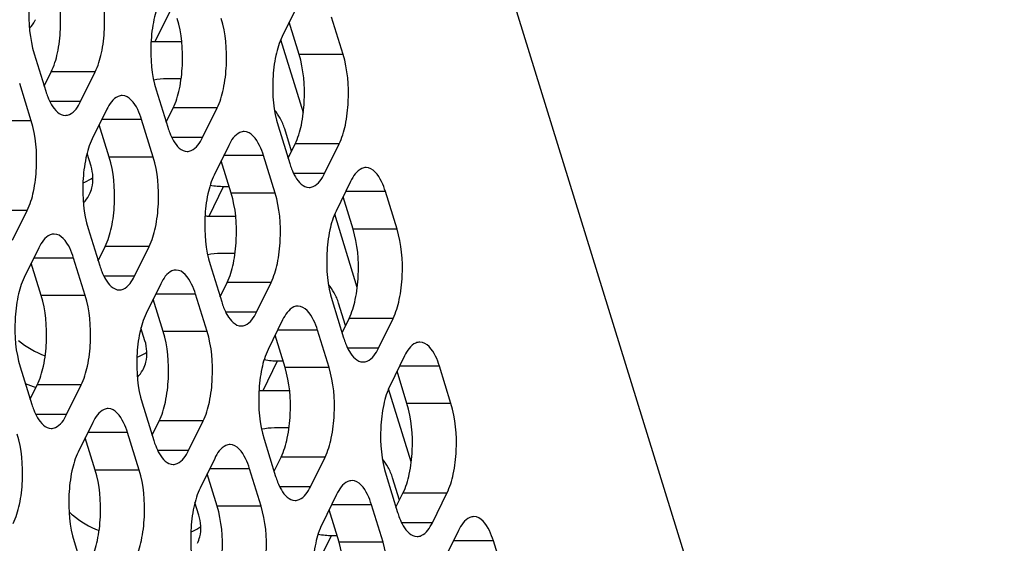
# Model space of a CAD drawing. Header units: millimetres. Extents: x 0 to 420, y 0 to 297.
# Tile 77 of 180: x 212.44 to 221.72, y 90.38 to 95.31. Entities that reach past the tile are written whole.
import ezdxf

# ---------------------------------------------------------------- set-up
doc = ezdxf.new("R2010")
doc.units = ezdxf.units.MM
doc.header["$LTSCALE"] = 23.1
doc.layers.add('ASSI', color=7, linetype='CONTINUOUS')

msp = doc.modelspace()

# ---------------------------------------------------------------- linework, layer by layer
at = {"layer": 'ASSI', "color": 7, "linetype": 'CONTINUOUS'}
for p, q in [((210.574717, 116.572105), (223.537369, 74.624949)), ((215.048816, 95.433792), (214.911547, 95.154067)), ((215.071533, 94.984264), (214.977517, 95.2885)), ((215.48601, 94.984264), (215.377081, 95.336761)), ((213.714682, 95.107078), (213.965013, 95.107078)), ((215.111483, 94.434265), (214.898356, 95.123943)), ((212.575907, 94.990316), (212.684837, 94.637819)), ((212.669923, 94.68608), (212.735893, 94.820513)), ((213.013102, 94.540789), (213.150371, 94.820513)), ((213.96002, 94.75458), (213.823612, 94.75458)), ((212.547568, 94.358095), (212.438638, 94.710592)), ((213.724834, 94.650711), (213.833764, 94.298213)), ((213.259301, 94.468016), (213.122032, 94.188292)), ((213.81885, 94.346475), (213.884821, 94.480908)), ((214.162029, 94.201183), (214.299298, 94.480908)), ((213.696495, 94.018489), (213.587566, 94.370986)), ((213.282018, 94.018489), (213.188002, 94.322725)), ((214.873762, 94.311105), (214.982691, 93.958608)), ((215.000917, 94.074401), (214.935966, 94.284584)), ((214.408228, 94.128411), (214.270959, 93.848686)), ((214.967778, 94.006869), (215.033748, 94.141302)), ((215.310956, 93.861578), (215.448225, 94.141302)), ((213.110667, 93.932087), (213.073373, 94.052771)), ((214.845423, 93.678883), (214.736493, 94.03138)), ((214.430945, 93.678883), (214.336929, 93.983119)), ((214.36029, 93.741816), (214.411498, 93.741816)), ((215.557155, 93.788805), (215.419886, 93.509081)), ((215.579872, 93.339278), (215.485856, 93.643514)), ((215.99435, 93.339278), (215.88542, 93.691775)), ((212.372514, 93.235408), (212.509783, 93.515132)), ((214.223021, 93.462091), (214.473352, 93.462091)), ((215.619822, 92.789279), (215.406695, 93.478957)), ((213.084246, 93.34533), (213.193176, 92.992833)), ((212.618713, 93.162635), (212.481444, 92.882911)), ((213.178262, 93.041094), (213.244233, 93.175527)), ((213.521441, 92.895802), (213.65871, 93.175527)), ((213.055907, 92.713108), (212.946978, 93.065605)), ((214.468359, 93.109594), (214.331951, 93.109594)), ((212.64143, 92.713108), (212.547414, 93.017344)), ((214.233174, 93.005724), (214.342103, 92.653227)), ((213.76764, 92.82303), (213.630371, 92.543305)), ((214.32719, 92.701488), (214.39316, 92.835921)), ((214.670368, 92.556197), (214.807637, 92.835921)), ((214.204835, 92.373502), (214.095905, 92.726)), ((213.790357, 92.373502), (213.696341, 92.677738)), ((215.382101, 92.666118), (215.491031, 92.313621)), ((215.509257, 92.429414), (215.444305, 92.639598)), ((213.619007, 92.287101), (213.581713, 92.407785)), ((214.916567, 92.483424), (214.779298, 92.2037)), ((215.476117, 92.361883), (215.542087, 92.496316)), ((215.819296, 92.216591), (215.956564, 92.496316)), ((214.939284, 92.033897), (214.845268, 92.338133)), ((215.353762, 92.033897), (215.244832, 92.386394)), ((216.065494, 92.143819), (215.928225, 91.864094)), ((212.443659, 92.039949), (212.552588, 91.687452)), ((214.868629, 92.096829), (214.919837, 92.096829)), ((216.502689, 91.694291), (216.393759, 92.046788)), ((216.088212, 91.694291), (215.994196, 91.998527)), ((212.537675, 91.735713), (212.603645, 91.870146)), ((212.880853, 91.590421), (213.018122, 91.870146)), ((214.731361, 91.817105), (214.981692, 91.817105)), ((216.128161, 91.144292), (215.915034, 91.83397)), ((213.592586, 91.700343), (213.701516, 91.347846)), ((213.127052, 91.517649), (212.989783, 91.237924)), ((213.686602, 91.396107), (213.752572, 91.53054)), ((214.02978, 91.250816), (214.167049, 91.53054)), ((213.564247, 91.068122), (213.455317, 91.420619)), ((214.976698, 91.464607), (214.84029, 91.464607)), ((213.149769, 91.068122), (213.055753, 91.372357)), ((214.741513, 91.360738), (214.850443, 91.00824)), ((214.275979, 91.178043), (214.13871, 90.898319)), ((214.835529, 91.056502), (214.901499, 91.190935)), ((215.178708, 90.91121), (215.315977, 91.190935)), ((214.298696, 90.728516), (214.20468, 91.032752)), ((214.713174, 90.728516), (214.604244, 91.081013)), ((215.89044, 91.021132), (215.99937, 90.668635)), ((216.017596, 90.784428), (215.952644, 90.994611)), ((215.424906, 90.838438), (215.287638, 90.558713)), ((215.984456, 90.716896), (216.050426, 90.851329)), ((216.327635, 90.571605), (216.464904, 90.851329)), ((214.127346, 90.642114), (214.090052, 90.762798)), ((215.862101, 90.38891), (215.753171, 90.741407)), ((215.447624, 90.38891), (215.353608, 90.693146)), ((216.573834, 90.498832), (216.436565, 90.219108)), ((212.951998, 90.394962), (213.060928, 90.042465)), ((215.376969, 90.451843), (215.428176, 90.451843)), ((217.011028, 90.049305), (216.902098, 90.401802))]:
    msp.add_line(p, q, dxfattribs=at)
at = {"layer": 'ASSI', "color": 9, "linetype": 'CONTINUOUS'}
for p, q in [((213.714682, 95.107078), (213.851951, 95.386802)), ((215.48601, 94.984264), (215.071533, 94.984264)), ((213.150371, 94.820513), (212.735893, 94.820513)), ((213.013102, 94.540789), (212.722964, 94.540789)), ((214.299298, 94.480908), (213.884821, 94.480908)), ((212.547568, 94.358095), (212.133091, 94.358095)), ((213.587566, 94.370986), (213.211685, 94.370986)), ((214.162029, 94.201183), (213.871891, 94.201183)), ((215.448225, 94.141302), (215.033748, 94.141302)), ((213.696495, 94.018489), (213.282018, 94.018489)), ((214.736493, 94.03138), (214.360612, 94.03138)), ((215.310956, 93.861578), (215.020819, 93.861578)), ((214.223021, 93.462091), (214.36029, 93.741816)), ((214.845423, 93.678883), (214.430945, 93.678883)), ((215.88542, 93.691775), (215.50954, 93.691775)), ((212.509783, 93.515132), (212.095305, 93.515132)), ((215.99435, 93.339278), (215.579872, 93.339278)), ((213.65871, 93.175527), (213.244233, 93.175527)), ((212.946978, 93.065605), (212.571097, 93.065605)), ((213.521441, 92.895802), (213.231303, 92.895802)), ((214.807637, 92.835921), (214.39316, 92.835921)), ((213.055907, 92.713108), (212.64143, 92.713108)), ((214.095905, 92.726), (213.720024, 92.726)), ((214.670368, 92.556197), (214.380231, 92.556197)), ((215.956564, 92.496316), (215.542087, 92.496316)), ((214.204835, 92.373502), (213.790357, 92.373502)), ((215.244832, 92.386394), (214.868952, 92.386394)), ((215.819296, 92.216591), (215.529158, 92.216591)), ((214.731361, 91.817105), (214.868629, 92.096829)), ((216.393759, 92.046788), (216.017879, 92.046788)), ((215.353762, 92.033897), (214.939284, 92.033897)), ((213.018122, 91.870146), (212.603645, 91.870146)), ((216.502689, 91.694291), (216.088212, 91.694291)), ((212.880853, 91.590421), (212.590716, 91.590421)), ((214.167049, 91.53054), (213.752572, 91.53054)), ((213.455317, 91.420619), (213.079436, 91.420619)), ((214.02978, 91.250816), (213.739643, 91.250816)), ((215.315977, 91.190935), (214.901499, 91.190935)), ((213.564247, 91.068122), (213.149769, 91.068122)), ((214.604244, 91.081013), (214.228364, 91.081013)), ((215.178708, 90.91121), (214.88857, 90.91121)), ((216.464904, 90.851329), (216.050426, 90.851329)), ((215.753171, 90.741407), (215.377291, 90.741407)), ((214.713174, 90.728516), (214.298696, 90.728516)), ((216.327635, 90.571605), (216.037497, 90.571605)), ((215.2397, 90.172118), (215.376969, 90.451843)), ((215.862101, 90.38891), (215.447624, 90.38891)), ((216.902098, 90.401802), (216.526218, 90.401802))]:
    msp.add_line(p, q, dxfattribs=at)
at = {"layer": 'ASSI', "color": 7, "linetype": 'CONTINUOUS'}
for centre, radius, start, end in [((212.309457, 95.449622), 0.310655, 331.3795593, 333.8282087), ((213.714897, 95.768871), 0.661793, 266.7182357, 269.9813847), ((213.404083, 94.859023), 0.752494, 197.0952528, 201.3642162), ((214.553011, 94.519417), 0.752494, 197.0952528, 201.3642162), ((215.701938, 94.179812), 0.752494, 197.0952528, 201.3642162), ((212.876496, 94.193532), 0.447281, 290.824177, 293.1848011), ((214.366067, 94.475779), 0.734194, 259.6427849, 264.8890773), ((214.360802, 94.415725), 0.67391, 264.880151, 269.9565142), ((212.817796, 93.804636), 0.310655, 331.3795593, 333.8282087), ((214.223236, 94.123884), 0.661793, 266.7182357, 269.9813847), ((213.912423, 93.214036), 0.752494, 197.0952528, 201.3642162), ((215.06135, 92.874431), 0.752494, 197.0952528, 201.3642162), ((216.210277, 92.534825), 0.752494, 197.0952528, 201.3642162), ((213.384836, 92.548545), 0.447281, 290.824177, 293.1848011), ((214.874407, 92.830792), 0.734194, 259.6427849, 264.8890773), ((214.869141, 92.770738), 0.67391, 264.880151, 269.9565142), ((213.326135, 92.159649), 0.310655, 331.3795593, 333.8282087), ((212.822426, 92.632795), 0.818343, 246.1457713, 253.6958666), ((214.731576, 92.478898), 0.661793, 266.7182357, 269.9813847), ((213.271835, 91.908655), 0.752494, 197.0952528, 201.3642162), ((214.420762, 91.56905), 0.752494, 197.0952528, 201.3642162), ((215.569689, 91.229444), 0.752494, 197.0952528, 201.3642162), ((213.42245, 91.212115), 0.746867, 226.0229032, 229.3362526), ((216.718616, 90.889839), 0.752494, 197.0952528, 201.3642162), ((213.893175, 90.903559), 0.447281, 290.824177, 293.1848011), ((215.382746, 91.185806), 0.734194, 259.6427849, 264.8890773), ((215.37748, 91.125752), 0.67391, 264.880151, 269.9565142)]:
    msp.add_arc(centre, radius, start, end, dxfattribs=at)
for points, knots in [([(212.613692, 95.833278), (212.586082, 95.777014), (212.546129, 95.643576), (212.513466, 95.359921), (212.532182, 95.131812), (212.575907, 94.990316)], [0, 0, 0, 0, 0.21941541, 0.48151876, 1, 1, 1, 1]), ([(212.735893, 94.820513), (212.763504, 94.876777), (212.803457, 95.010215), (212.83612, 95.29387), (212.817404, 95.52198), (212.773679, 95.663475)], [0, 0, 0, 0, 0.21941541, 0.48151876, 1, 1, 1, 1]), ([(213.150371, 94.820513), (213.177981, 94.876777), (213.217934, 95.010215), (213.250597, 95.29387), (213.231882, 95.52198), (213.188156, 95.663475)], [0, 0, 0, 0, 0.21941541, 0.48151876, 1, 1, 1, 1]), ([(213.76262, 95.493673), (213.735009, 95.437409), (213.695056, 95.303971), (213.662393, 95.020316), (213.681109, 94.792206), (213.724834, 94.650711)], [0, 0, 0, 0, 0.21941541, 0.48151876, 1, 1, 1, 1]), ([(213.884821, 94.480908), (213.912431, 94.537172), (213.952384, 94.67061), (213.985047, 94.954265), (213.966331, 95.182374), (213.922606, 95.32387)], [0, 0, 0, 0, 0.21941541, 0.48151876, 1, 1, 1, 1]), ([(214.299298, 94.480908), (214.326908, 94.537172), (214.366862, 94.67061), (214.399525, 94.954265), (214.380809, 95.182374), (214.337083, 95.32387)], [0, 0, 0, 0, 0.21941541, 0.48151876, 1, 1, 1, 1]), ([(214.911547, 95.154067), (214.883937, 95.097803), (214.843983, 94.964365), (214.81132, 94.68071), (214.830036, 94.452601), (214.873762, 94.311105)], [0, 0, 0, 0, 0.21941541, 0.48151876, 1, 1, 1, 1]), ([(215.033748, 94.141302), (215.061358, 94.197566), (215.101311, 94.331004), (215.133974, 94.614659), (215.115258, 94.842769), (215.071533, 94.984264)], [0, 0, 0, 0, 0.21941541, 0.48151876, 1, 1, 1, 1]), ([(215.448225, 94.141302), (215.475835, 94.197566), (215.515789, 94.331004), (215.548452, 94.614659), (215.529736, 94.842769), (215.48601, 94.984264)], [0, 0, 0, 0, 0.21941541, 0.48151876, 1, 1, 1, 1]), ([(212.703299, 94.584893), (212.713299, 94.559431), (212.745172, 94.487559), (212.813472, 94.41079), (212.867965, 94.410794)], [0, 0, 0, 0, 0.33421878, 1, 1, 1, 1]), ([(213.404437, 94.598011), (213.391149, 94.59801), (213.323688, 94.581548), (213.283002, 94.516314), (213.259301, 94.468016)], [0, 0, 0, 0, 0.19807466, 1, 1, 1, 1]), ([(213.587566, 94.370986), (213.577491, 94.403586), (213.545631, 94.492515), (213.46998, 94.598016), (213.404437, 94.598011)], [0, 0, 0, 0, 0.34235998, 1, 1, 1, 1]), ([(212.867965, 94.410794), (212.881254, 94.410795), (212.948714, 94.427257), (212.989401, 94.492491), (213.013102, 94.540789)], [0, 0, 0, 0, 0.19807466, 1, 1, 1, 1]), ([(212.509783, 93.515132), (212.537393, 93.571396), (212.577347, 93.704834), (212.610009, 93.988489), (212.591294, 94.216599), (212.547568, 94.358095)], [0, 0, 0, 0, 0.21941541, 0.48151876, 1, 1, 1, 1]), ([(213.122032, 94.188292), (213.094422, 94.132028), (213.054468, 93.99859), (213.021805, 93.714935), (213.040521, 93.486825), (213.084246, 93.34533)], [0, 0, 0, 0, 0.21941541, 0.48151876, 1, 1, 1, 1]), ([(213.852226, 94.245287), (213.862226, 94.219825), (213.8941, 94.147953), (213.962399, 94.071184), (214.016893, 94.071188)], [0, 0, 0, 0, 0.33421878, 1, 1, 1, 1]), ([(214.016893, 94.071188), (214.030181, 94.071189), (214.097642, 94.087652), (214.138328, 94.152886), (214.162029, 94.201183)], [0, 0, 0, 0, 0.19807466, 1, 1, 1, 1]), ([(214.553364, 94.258406), (214.540076, 94.258405), (214.472615, 94.241942), (214.431929, 94.176708), (214.408228, 94.128411)], [0, 0, 0, 0, 0.19807466, 1, 1, 1, 1]), ([(214.736493, 94.03138), (214.726419, 94.06398), (214.694558, 94.152909), (214.618908, 94.25841), (214.553364, 94.258406)], [0, 0, 0, 0, 0.34235998, 1, 1, 1, 1]), ([(213.244233, 93.175527), (213.271843, 93.231791), (213.311796, 93.365229), (213.344459, 93.648884), (213.325743, 93.876993), (213.282018, 94.018489)], [0, 0, 0, 0, 0.21941541, 0.48151876, 1, 1, 1, 1]), ([(213.65871, 93.175527), (213.68632, 93.231791), (213.726274, 93.365229), (213.758937, 93.648884), (213.740221, 93.876993), (213.696495, 94.018489)], [0, 0, 0, 0, 0.21941541, 0.48151876, 1, 1, 1, 1]), ([(213.096602, 93.667617), (213.106124, 93.686992), (213.137442, 93.771483), (213.130732, 93.867158), (213.110667, 93.932087)], [0, 0, 0, 0, 0.24108581, 1, 1, 1, 1]), ([(215.001153, 93.905682), (215.011153, 93.88022), (215.043027, 93.808348), (215.111326, 93.731579), (215.16582, 93.731583)], [0, 0, 0, 0, 0.33421878, 1, 1, 1, 1]), ([(215.702292, 93.9188), (215.689003, 93.918799), (215.621542, 93.902337), (215.580856, 93.837103), (215.557155, 93.788805)], [0, 0, 0, 0, 0.19807466, 1, 1, 1, 1]), ([(215.88542, 93.691775), (215.875346, 93.724375), (215.843485, 93.813304), (215.767835, 93.918805), (215.702292, 93.9188)], [0, 0, 0, 0, 0.34235998, 1, 1, 1, 1]), ([(214.270959, 93.848686), (214.243349, 93.792422), (214.203395, 93.658984), (214.170732, 93.375329), (214.189448, 93.14722), (214.233174, 93.005724)], [0, 0, 0, 0, 0.21941541, 0.48151876, 1, 1, 1, 1]), ([(215.16582, 93.731583), (215.179108, 93.731584), (215.246569, 93.748046), (215.287255, 93.81328), (215.310956, 93.861578)], [0, 0, 0, 0, 0.19807466, 1, 1, 1, 1]), ([(214.39316, 92.835921), (214.42077, 92.892185), (214.460724, 93.025623), (214.493386, 93.309278), (214.474671, 93.537388), (214.430945, 93.678883)], [0, 0, 0, 0, 0.21941541, 0.48151876, 1, 1, 1, 1]), ([(214.807637, 92.835921), (214.835247, 92.892185), (214.875201, 93.025623), (214.907864, 93.309278), (214.889148, 93.537388), (214.845423, 93.678883)], [0, 0, 0, 0, 0.21941541, 0.48151876, 1, 1, 1, 1]), ([(215.419886, 93.509081), (215.392276, 93.452817), (215.352322, 93.319379), (215.31966, 93.035724), (215.338375, 92.807614), (215.382101, 92.666118)], [0, 0, 0, 0, 0.21941541, 0.48151876, 1, 1, 1, 1]), ([(215.542087, 92.496316), (215.569697, 92.552579), (215.609651, 92.686018), (215.642314, 92.969673), (215.623598, 93.197782), (215.579872, 93.339278)], [0, 0, 0, 0, 0.21941541, 0.48151876, 1, 1, 1, 1]), ([(215.956564, 92.496316), (215.984175, 92.552579), (216.024128, 92.686018), (216.056791, 92.969673), (216.038075, 93.197782), (215.99435, 93.339278)], [0, 0, 0, 0, 0.21941541, 0.48151876, 1, 1, 1, 1]), ([(212.763849, 93.29263), (212.750561, 93.292629), (212.6831, 93.276167), (212.642414, 93.210933), (212.618713, 93.162635)], [0, 0, 0, 0, 0.19807466, 1, 1, 1, 1]), ([(212.946978, 93.065605), (212.936903, 93.098205), (212.905043, 93.187134), (212.829393, 93.292635), (212.763849, 93.29263)], [0, 0, 0, 0, 0.34235998, 1, 1, 1, 1]), ([(212.481444, 92.882911), (212.453834, 92.826647), (212.41388, 92.693209), (212.381217, 92.409554), (212.399933, 92.181444), (212.443659, 92.039949)], [0, 0, 0, 0, 0.21941541, 0.48151876, 1, 1, 1, 1]), ([(213.211638, 92.939907), (213.221638, 92.914444), (213.253512, 92.842572), (213.321811, 92.765803), (213.376305, 92.765807)], [0, 0, 0, 0, 0.33421878, 1, 1, 1, 1]), ([(213.376305, 92.765807), (213.389593, 92.765808), (213.457054, 92.782271), (213.49774, 92.847505), (213.521441, 92.895802)], [0, 0, 0, 0, 0.19807466, 1, 1, 1, 1]), ([(213.912776, 92.953025), (213.899488, 92.953024), (213.832027, 92.936561), (213.791341, 92.871327), (213.76764, 92.82303)], [0, 0, 0, 0, 0.19807466, 1, 1, 1, 1]), ([(214.095905, 92.726), (214.085831, 92.7586), (214.05397, 92.847528), (213.97832, 92.95303), (213.912776, 92.953025)], [0, 0, 0, 0, 0.34235998, 1, 1, 1, 1]), ([(212.603645, 91.870146), (212.631255, 91.92641), (212.671208, 92.059848), (212.703871, 92.343503), (212.685155, 92.571612), (212.64143, 92.713108)], [0, 0, 0, 0, 0.21941541, 0.48151876, 1, 1, 1, 1]), ([(213.018122, 91.870146), (213.045732, 91.92641), (213.085686, 92.059848), (213.118349, 92.343503), (213.099633, 92.571612), (213.055907, 92.713108)], [0, 0, 0, 0, 0.21941541, 0.48151876, 1, 1, 1, 1]), ([(214.360565, 92.600301), (214.370565, 92.574839), (214.402439, 92.502967), (214.470738, 92.426198), (214.525232, 92.426202)], [0, 0, 0, 0, 0.33421878, 1, 1, 1, 1]), ([(215.061704, 92.613419), (215.048415, 92.613418), (214.980955, 92.596956), (214.940268, 92.531722), (214.916567, 92.483424)], [0, 0, 0, 0, 0.19807466, 1, 1, 1, 1]), ([(215.244832, 92.386394), (215.234758, 92.418994), (215.202897, 92.507923), (215.127247, 92.613424), (215.061704, 92.613419)], [0, 0, 0, 0, 0.34235998, 1, 1, 1, 1]), ([(213.630371, 92.543305), (213.602761, 92.487041), (213.562807, 92.353603), (213.530144, 92.069948), (213.54886, 91.841839), (213.592586, 91.700343)], [0, 0, 0, 0, 0.21941541, 0.48151876, 1, 1, 1, 1]), ([(214.525232, 92.426202), (214.53852, 92.426203), (214.605981, 92.442665), (214.646667, 92.507899), (214.670368, 92.556197)], [0, 0, 0, 0, 0.19807466, 1, 1, 1, 1]), ([(213.752572, 91.53054), (213.780182, 91.586804), (213.820136, 91.720242), (213.852798, 92.003897), (213.834083, 92.232007), (213.790357, 92.373502)], [0, 0, 0, 0, 0.21941541, 0.48151876, 1, 1, 1, 1]), ([(214.167049, 91.53054), (214.19466, 91.586804), (214.234613, 91.720242), (214.267276, 92.003897), (214.24856, 92.232007), (214.204835, 92.373502)], [0, 0, 0, 0, 0.21941541, 0.48151876, 1, 1, 1, 1]), ([(213.604941, 92.02263), (213.614463, 92.042006), (213.645781, 92.126497), (213.639071, 92.222171), (213.619007, 92.287101)], [0, 0, 0, 0, 0.24108581, 1, 1, 1, 1]), ([(215.509492, 92.260695), (215.519493, 92.235233), (215.551366, 92.163361), (215.619665, 92.086592), (215.674159, 92.086596)], [0, 0, 0, 0, 0.33421878, 1, 1, 1, 1]), ([(216.210631, 92.273814), (216.197342, 92.273813), (216.129882, 92.25735), (216.089195, 92.192116), (216.065494, 92.143819)], [0, 0, 0, 0, 0.19807466, 1, 1, 1, 1]), ([(216.393759, 92.046788), (216.383685, 92.079388), (216.351825, 92.168317), (216.276174, 92.273818), (216.210631, 92.273814)], [0, 0, 0, 0, 0.34235998, 1, 1, 1, 1]), ([(214.779298, 92.2037), (214.751688, 92.147436), (214.711735, 92.013998), (214.679072, 91.730343), (214.697787, 91.502233), (214.741513, 91.360738)], [0, 0, 0, 0, 0.21941541, 0.48151876, 1, 1, 1, 1]), ([(215.674159, 92.086596), (215.687447, 92.086597), (215.754908, 92.10306), (215.795595, 92.168294), (215.819296, 92.216591)], [0, 0, 0, 0, 0.19807466, 1, 1, 1, 1]), ([(214.901499, 91.190935), (214.929109, 91.247199), (214.969063, 91.380637), (215.001726, 91.664292), (214.98301, 91.892401), (214.939284, 92.033897)], [0, 0, 0, 0, 0.21941541, 0.48151876, 1, 1, 1, 1]), ([(215.315977, 91.190935), (215.343587, 91.247199), (215.38354, 91.380637), (215.416203, 91.664292), (215.397487, 91.892401), (215.353762, 92.033897)], [0, 0, 0, 0, 0.21941541, 0.48151876, 1, 1, 1, 1]), ([(215.928225, 91.864094), (215.900615, 91.80783), (215.860662, 91.674392), (215.827999, 91.390737), (215.846715, 91.162628), (215.89044, 91.021132)], [0, 0, 0, 0, 0.21941541, 0.48151876, 1, 1, 1, 1]), ([(216.050426, 90.851329), (216.078037, 90.907593), (216.11799, 91.041031), (216.150653, 91.324686), (216.131937, 91.552796), (216.088212, 91.694291)], [0, 0, 0, 0, 0.21941541, 0.48151876, 1, 1, 1, 1]), ([(216.464904, 90.851329), (216.492514, 90.907593), (216.532467, 91.041031), (216.56513, 91.324686), (216.546414, 91.552796), (216.502689, 91.694291)], [0, 0, 0, 0, 0.21941541, 0.48151876, 1, 1, 1, 1]), ([(212.57105, 91.634526), (212.58105, 91.609064), (212.612924, 91.537191), (212.681223, 91.460422), (212.735717, 91.460426)], [0, 0, 0, 0, 0.33421878, 1, 1, 1, 1]), ([(212.735717, 91.460426), (212.749005, 91.460427), (212.816466, 91.47689), (212.857152, 91.542124), (212.880853, 91.590421)], [0, 0, 0, 0, 0.19807466, 1, 1, 1, 1]), ([(213.272189, 91.647644), (213.2589, 91.647643), (213.191439, 91.63118), (213.150753, 91.565946), (213.127052, 91.517649)], [0, 0, 0, 0, 0.19807466, 1, 1, 1, 1]), ([(213.455317, 91.420619), (213.445243, 91.453219), (213.413382, 91.542147), (213.337732, 91.647649), (213.272189, 91.647644)], [0, 0, 0, 0, 0.34235998, 1, 1, 1, 1]), ([(212.377534, 90.564765), (212.405144, 90.621029), (212.445098, 90.754467), (212.477761, 91.038122), (212.459045, 91.266232), (212.41532, 91.407727)], [0, 0, 0, 0, 0.21941541, 0.48151876, 1, 1, 1, 1]), ([(213.719977, 91.29492), (213.729978, 91.269458), (213.761851, 91.197586), (213.83015, 91.120817), (213.884644, 91.120821)], [0, 0, 0, 0, 0.33421878, 1, 1, 1, 1]), ([(214.421116, 91.308038), (214.407827, 91.308037), (214.340367, 91.291575), (214.29968, 91.226341), (214.275979, 91.178043)], [0, 0, 0, 0, 0.19807466, 1, 1, 1, 1]), ([(214.604244, 91.081013), (214.59417, 91.113613), (214.562309, 91.202542), (214.486659, 91.308043), (214.421116, 91.308038)], [0, 0, 0, 0, 0.34235998, 1, 1, 1, 1]), ([(212.989783, 91.237924), (212.962173, 91.181661), (212.922219, 91.048222), (212.889557, 90.764567), (212.908272, 90.536458), (212.951998, 90.394962)], [0, 0, 0, 0, 0.21941541, 0.48151876, 1, 1, 1, 1]), ([(213.884644, 91.120821), (213.897932, 91.120822), (213.965393, 91.137284), (214.006079, 91.202518), (214.02978, 91.250816)], [0, 0, 0, 0, 0.19807466, 1, 1, 1, 1]), ([(213.111984, 90.225159), (213.139594, 90.281423), (213.179548, 90.414861), (213.212211, 90.698516), (213.193495, 90.926626), (213.149769, 91.068122)], [0, 0, 0, 0, 0.21941541, 0.48151876, 1, 1, 1, 1]), ([(213.526461, 90.225159), (213.554072, 90.281423), (213.594025, 90.414861), (213.626688, 90.698516), (213.607972, 90.926626), (213.564247, 91.068122)], [0, 0, 0, 0, 0.21941541, 0.48151876, 1, 1, 1, 1]), ([(214.868904, 90.955314), (214.878905, 90.929852), (214.910778, 90.85798), (214.979077, 90.781211), (215.033571, 90.781215)], [0, 0, 0, 0, 0.33421878, 1, 1, 1, 1]), ([(215.570043, 90.968433), (215.556755, 90.968432), (215.489294, 90.951969), (215.448607, 90.886735), (215.424906, 90.838438)], [0, 0, 0, 0, 0.19807466, 1, 1, 1, 1]), ([(215.753171, 90.741407), (215.743097, 90.774007), (215.711237, 90.862936), (215.635586, 90.968437), (215.570043, 90.968433)], [0, 0, 0, 0, 0.34235998, 1, 1, 1, 1]), ([(214.13871, 90.898319), (214.1111, 90.842055), (214.071147, 90.708617), (214.038484, 90.424962), (214.0572, 90.196852), (214.100925, 90.055357)], [0, 0, 0, 0, 0.21941541, 0.48151876, 1, 1, 1, 1]), ([(215.033571, 90.781215), (215.04686, 90.781216), (215.11432, 90.797679), (215.155007, 90.862913), (215.178708, 90.91121)], [0, 0, 0, 0, 0.19807466, 1, 1, 1, 1]), ([(214.260911, 89.885554), (214.288521, 89.941818), (214.328475, 90.075256), (214.361138, 90.358911), (214.342422, 90.58702), (214.298696, 90.728516)], [0, 0, 0, 0, 0.21941541, 0.48151876, 1, 1, 1, 1]), ([(214.675389, 89.885554), (214.702999, 89.941818), (214.742952, 90.075256), (214.775615, 90.358911), (214.756899, 90.58702), (214.713174, 90.728516)], [0, 0, 0, 0, 0.21941541, 0.48151876, 1, 1, 1, 1]), ([(214.11328, 90.377644), (214.122802, 90.397019), (214.15412, 90.48151), (214.147411, 90.577185), (214.127346, 90.642114)], [0, 0, 0, 0, 0.24108581, 1, 1, 1, 1]), ([(215.287638, 90.558713), (215.260027, 90.502449), (215.220074, 90.369011), (215.187411, 90.085356), (215.206127, 89.857247), (215.249852, 89.715751)], [0, 0, 0, 0, 0.21941541, 0.48151876, 1, 1, 1, 1]), ([(216.017832, 90.615709), (216.027832, 90.590247), (216.059705, 90.518375), (216.128005, 90.441606), (216.182498, 90.44161)], [0, 0, 0, 0, 0.33421878, 1, 1, 1, 1]), ([(216.182498, 90.44161), (216.195787, 90.441611), (216.263247, 90.458073), (216.303934, 90.523307), (216.327635, 90.571605)], [0, 0, 0, 0, 0.19807466, 1, 1, 1, 1]), ([(216.71897, 90.628827), (216.705682, 90.628826), (216.638221, 90.612364), (216.597535, 90.54713), (216.573834, 90.498832)], [0, 0, 0, 0, 0.19807466, 1, 1, 1, 1]), ([(216.902098, 90.401802), (216.892024, 90.434402), (216.860164, 90.523331), (216.784513, 90.628832), (216.71897, 90.628827)], [0, 0, 0, 0, 0.34235998, 1, 1, 1, 1]), ([(215.409838, 89.545948), (215.437449, 89.602212), (215.477402, 89.73565), (215.510065, 90.019305), (215.491349, 90.247415), (215.447624, 90.38891)], [0, 0, 0, 0, 0.21941541, 0.48151876, 1, 1, 1, 1]), ([(215.824316, 89.545948), (215.851926, 89.602212), (215.89188, 89.73565), (215.924542, 90.019305), (215.905827, 90.247415), (215.862101, 90.38891)], [0, 0, 0, 0, 0.21941541, 0.48151876, 1, 1, 1, 1])]:
    msp.add_open_spline(points, degree=3, knots=knots, dxfattribs=at)
for points in [[(212.531608, 95.232119), (212.551309, 95.252616), (212.568536, 95.275861), (212.582154, 95.300817)], [(213.823612, 94.75458), (213.782767, 94.75458), (213.741665, 94.750677), (213.701702, 94.742235)], [(214.893275, 94.382995), (214.877885, 94.410458), (214.860158, 94.436705), (214.840693, 94.461448)], [(214.935966, 94.284584), (214.925408, 94.318747), (214.910756, 94.351802), (214.893275, 94.382995)], [(213.05259, 93.782373), (213.079479, 93.793893), (213.105394, 93.808203), (213.129143, 93.825283)], [(213.039947, 93.587133), (213.059648, 93.60763), (213.076875, 93.630874), (213.090493, 93.65583)], [(214.331951, 93.109594), (214.291107, 93.109594), (214.250004, 93.10569), (214.210041, 93.097249)], [(215.401615, 92.738009), (215.386224, 92.765472), (215.368497, 92.791718), (215.349033, 92.816461)], [(215.444305, 92.639598), (215.433748, 92.673761), (215.419095, 92.706816), (215.401615, 92.738009)], [(212.427439, 92.290568), (212.501009, 92.227349), (212.587681, 92.177223), (212.67878, 92.143904)], [(213.560929, 92.137386), (213.587819, 92.148906), (213.613734, 92.163216), (213.637482, 92.180296)], [(213.548287, 91.942146), (213.567987, 91.962643), (213.585214, 91.985888), (213.598832, 92.010844)], [(214.84029, 91.464607), (214.799446, 91.464607), (214.758343, 91.460704), (214.718381, 91.452262)], [(215.909954, 91.093022), (215.894564, 91.120485), (215.876836, 91.146732), (215.857372, 91.171475)], [(215.952644, 90.994611), (215.942087, 91.028774), (215.927434, 91.061829), (215.909954, 91.093022)], [(212.935778, 90.645582), (213.009348, 90.582363), (213.09602, 90.532236), (213.187119, 90.498917)], [(214.069269, 90.4924), (214.096158, 90.50392), (214.122073, 90.51823), (214.145822, 90.53531)]]:
    msp.add_open_spline(points, degree=3, dxfattribs=at)

doc.saveas('drawing.dxf')
